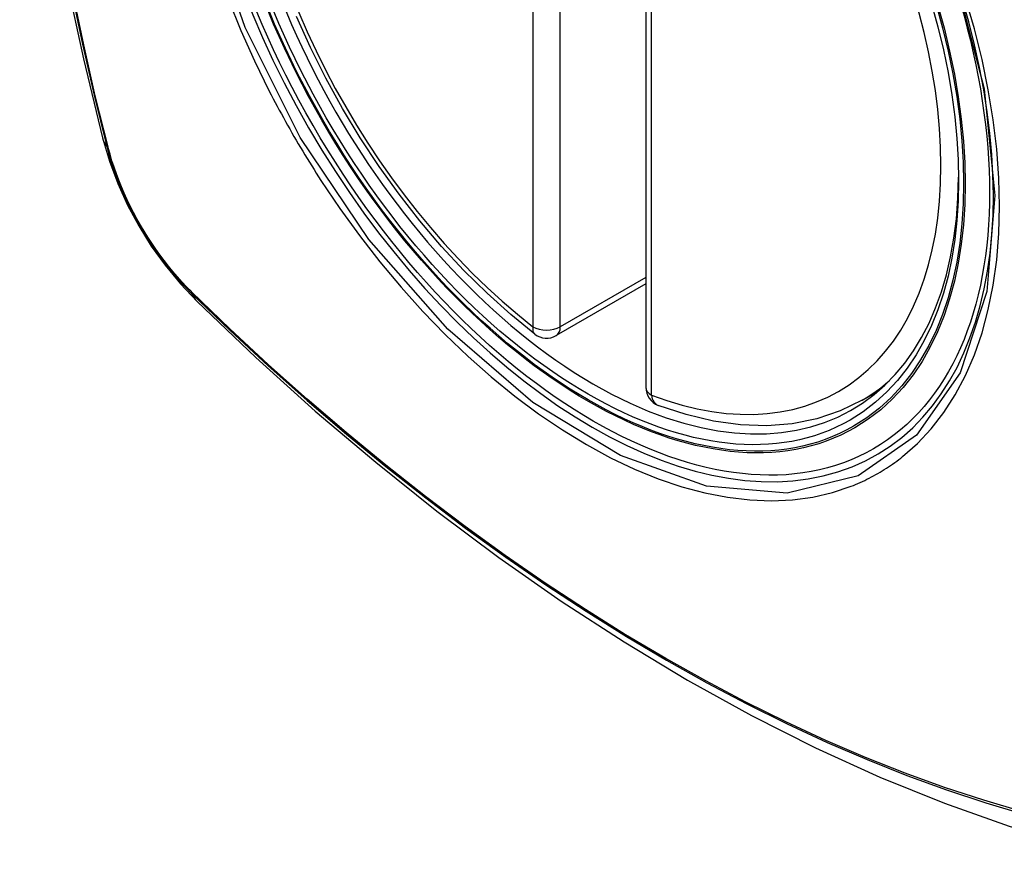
# Model space of a CAD drawing. Header units: inches. Extents: x 532.4 to 626.5, y 208.9 to 290.2.
# Tile 74 of 122: x 577.361 to 577.962, y 255.789 to 256.311. Entities that reach past the tile are written whole.
import ezdxf

# ---------------------------------------------------------------- set-up
doc = ezdxf.new("R2010")
doc.units = ezdxf.units.IN
doc.header["$MEASUREMENT"] = 0
doc.layers.add('Visible Edges(ANSI)', color=7, linetype='Continuous', lineweight=25)
doc.layers.add('Visible Tangent Edges(ANSI)', color=7, linetype='Continuous', lineweight=25)

msp = doc.modelspace()

# ---------------------------------------------------------------- linework, layer by layer
at = {"layer": 'Visible Edges(ANSI)'}
for p, q in [((577.7435, 256.57146), (577.7435, 256.08679)), ((577.7435, 256.14991), (577.68883, 256.11835)), ((577.87562, 256.07896), (577.88589, 256.08489))]:
    msp.add_line(p, q, dxfattribs=at)
at = {"layer": 'Visible Edges(ANSI)', "flags": 128}
for points in [[(577.41524, 256.94646), (577.4024, 256.9084), (577.39134, 256.86922), (577.38204, 256.82898), (577.37448, 256.78776), (577.36864, 256.74563), (577.36449, 256.70263), (577.36202, 256.65883), (577.3612, 256.61431), (577.36201, 256.56911), (577.36444, 256.5233), (577.36846, 256.47695), (577.37405, 256.43011), (577.3812, 256.38286), (577.38988, 256.33526), (577.40007, 256.28739), (577.41175, 256.2393)], [(577.67569, 256.11925), (577.661, 256.13126), (577.64658, 256.14424), (577.6325, 256.15815), (577.61882, 256.17291), (577.60558, 256.18847), (577.59286, 256.20475), (577.58071, 256.22168), (577.56917, 256.23918), (577.5583, 256.25718), (577.54815, 256.27559), (577.53876, 256.29433), (577.53018, 256.31332)], [(577.41175, 256.2393), (577.41599, 256.22501), (577.42113, 256.21128), (577.42712, 256.19808), (577.43392, 256.18536), (577.44154, 256.17311), (577.44998, 256.16132), (577.45929, 256.15001), (577.46955, 256.13919)], [(577.46955, 256.13919), (577.50536, 256.10503), (577.54172, 256.07227), (577.5786, 256.04095), (577.61595, 256.01114), (577.65371, 255.98287), (577.69185, 255.95622), (577.7303, 255.93121), (577.76904, 255.90791), (577.80801, 255.88635), (577.84717, 255.8666), (577.88648, 255.84869), (577.9259, 255.83268), (577.96538, 255.81862), (578.00487, 255.80655), (578.04433, 255.79654), (578.08371, 255.78863)], [(577.87562, 256.07896), (577.86221, 256.07237), (577.84794, 256.06755), (577.83294, 256.06452), (577.81735, 256.0633), (577.80127, 256.06385), (577.78481, 256.06613), (577.76807, 256.07011), (577.75113, 256.07574)]]:
    msp.add_lwpolyline(points, dxfattribs=at)
at = {"layer": 'Visible Edges(ANSI)'}
for centre, start, end in [((577.68293, 256.12858), 232.17173, 300), ((577.75531, 256.08679), 180, 249.28185)]:
    msp.add_arc(centre, 0.01181, start, end, dxfattribs=at)
msp.add_ellipse((577.70833, 256.34379), major_axis=(-0.15994, 0.27703), ratio=0.57735, dxfattribs=at)
msp.add_ellipse((577.71181, 256.3458), major_axis=(0.15748, -0.27276), ratio=0.57735, start_param=2.363977, end_param=7.060801, dxfattribs=at)
at = {"layer": 'Visible Tangent Edges(ANSI)'}
for p, q in [((577.67458, 256.60843), (577.67458, 256.12376)), ((577.69128, 256.12376), (577.69128, 256.60843)), ((577.74696, 256.08197), (577.74696, 256.56664)), ((577.41527, 256.23318), (577.41515, 256.23363)), ((577.7435, 256.1539), (577.69128, 256.12376)), ((577.46634, 256.14497), (577.46601, 256.1453))]:
    msp.add_line(p, q, dxfattribs=at)
at = {"layer": 'Visible Tangent Edges(ANSI)', "flags": 128}
for points in [[(577.39302, 256.83343), (577.38721, 256.80908), (577.38207, 256.78414), (577.37762, 256.75865), (577.37384, 256.73263), (577.37076, 256.70612), (577.36836, 256.67915), (577.36666, 256.65176), (577.36565, 256.62398), (577.36532, 256.59581), (577.36568, 256.56726), (577.36672, 256.53832), (577.36845, 256.50903), (577.37086, 256.47942), (577.37396, 256.44951), (577.37772, 256.41935), (577.38217, 256.38894), (577.38728, 256.35829), (577.39307, 256.32743), (577.39951, 256.2964), (577.40662, 256.2652), (577.41437, 256.23387)], [(577.41515, 256.23363), (577.40738, 256.26489), (577.40027, 256.29602), (577.3938, 256.32699), (577.388, 256.35778), (577.38287, 256.38837), (577.37841, 256.41873), (577.37463, 256.44884), (577.37152, 256.47869), (577.3691, 256.50825), (577.36736, 256.53748), (577.36631, 256.56635), (577.36595, 256.59483), (577.36628, 256.62293), (577.3673, 256.65063), (577.36901, 256.67793), (577.37142, 256.70481), (577.37451, 256.73122), (577.3783, 256.75713), (577.38278, 256.78251), (577.38793, 256.80732), (577.39375, 256.83155)], [(577.93246, 256.3376), (577.95019, 256.2691), (577.95673, 256.20395), (577.9518, 256.1453), (577.93553, 256.09567), (577.90891, 256.05752), (577.87311, 256.03264), (577.82976, 256.02209), (577.78062, 256.02629), (577.72807, 256.04504), (577.67452, 256.07754), (577.62254, 256.12221), (577.57441, 256.17714), (577.53255, 256.2395), (577.49893, 256.30658), (577.4748, 256.37566)], [(577.48861, 256.32363), (577.49627, 256.30483), (577.50461, 256.2862), (577.51363, 256.26778)], [(577.90035, 256.0445), (577.90943, 256.0525), (577.91782, 256.06148), (577.9255, 256.07139), (577.93247, 256.08227), (577.93869, 256.09407), (577.94415, 256.10672), (577.94881, 256.12015), (577.95265, 256.1343), (577.95564, 256.14912), (577.95777, 256.16458), (577.95906, 256.18071), (577.95949, 256.19743), (577.95907, 256.21465), (577.95778, 256.23229), (577.95564, 256.25026), (577.95265, 256.26854), (577.94883, 256.28706), (577.94419, 256.30577), (577.93875, 256.32461)], [(577.51363, 256.26778), (577.51482, 256.26545), (577.51603, 256.26312), (577.51725, 256.26079), (577.51848, 256.25847), (577.51972, 256.25616), (577.52097, 256.25385), (577.52223, 256.25154), (577.5235, 256.24924), (577.52478, 256.24694), (577.52607, 256.24465), (577.52737, 256.24236), (577.52868, 256.24008), (577.53, 256.23781), (577.53133, 256.23554), (577.53267, 256.23327), (577.53402, 256.23102), (577.53537, 256.22876), (577.53674, 256.22652), (577.53812, 256.22428), (577.53951, 256.22204), (577.54091, 256.21982), (577.54231, 256.2176), (577.54373, 256.21538), (577.54515, 256.21317)], [(577.41437, 256.23387), (577.41547, 256.22982), (577.41667, 256.22576), (577.41798, 256.22169), (577.4194, 256.21762), (577.42093, 256.21354), (577.42255, 256.20948), (577.42428, 256.20543), (577.42611, 256.2014), (577.42803, 256.1974), (577.43005, 256.19343), (577.43215, 256.18949), (577.43434, 256.1856), (577.43662, 256.18176), (577.43897, 256.17797), (577.4414, 256.17424), (577.44391, 256.17057), (577.44649, 256.16698), (577.44913, 256.16346), (577.45183, 256.16002), (577.4546, 256.15666), (577.45742, 256.15339), (577.46028, 256.15022), (577.4632, 256.14715), (577.46616, 256.14418)], [(577.46601, 256.1453), (577.46311, 256.14823), (577.46026, 256.15126), (577.45746, 256.15438), (577.4547, 256.15759), (577.452, 256.16089), (577.44936, 256.16426), (577.44678, 256.16771), (577.44426, 256.17123), (577.44182, 256.17482), (577.43944, 256.17847), (577.43714, 256.18217), (577.43491, 256.18593), (577.43277, 256.18974), (577.43071, 256.19358), (577.42874, 256.19747), (577.42686, 256.20138), (577.42506, 256.20532), (577.42337, 256.20928), (577.42176, 256.21325), (577.42026, 256.21724), (577.41886, 256.22123), (577.41756, 256.22522), (577.41636, 256.2292), (577.41527, 256.23318)], [(577.54515, 256.21317), (577.55663, 256.19612), (577.56864, 256.17953), (577.58113, 256.16347), (577.59405, 256.14799), (577.60737, 256.13316), (577.62102, 256.11904), (577.63496, 256.10568), (577.64913, 256.09314), (577.66348, 256.08145), (577.67799, 256.07063), (577.6926, 256.06073), (577.70727, 256.05177), (577.72196, 256.04379), (577.73658, 256.03684), (577.75108, 256.03093), (577.76542, 256.02608), (577.77956, 256.02229), (577.79344, 256.01959), (577.80703, 256.01797), (577.82028, 256.01745), (577.83313, 256.01804), (577.84552, 256.01972), (577.85743, 256.02248), (577.86883, 256.0263)], [(577.46616, 256.14418), (577.48944, 256.12177), (577.51297, 256.09996), (577.53673, 256.07877), (577.56069, 256.05823), (577.58482, 256.03837), (577.6091, 256.01921), (577.63349, 256.00077), (577.65797, 255.98307), (577.68251, 255.96614), (577.70707, 255.94999), (577.73163, 255.93464), (577.75619, 255.92009), (577.78074, 255.90633), (577.80528, 255.89336), (577.82979, 255.88121), (577.85425, 255.86987), (577.87863, 255.85937), (577.90289, 255.84971), (577.92703, 255.8409), (577.95105, 255.83294), (577.97491, 255.82584)], [(577.97365, 255.82742), (577.94989, 255.83445), (577.92597, 255.84233), (577.90191, 255.85107), (577.87774, 255.86066), (577.85344, 255.8711), (577.82906, 255.88238), (577.80462, 255.89448), (577.78014, 255.9074), (577.75566, 255.92112), (577.73116, 255.93564), (577.70666, 255.95096), (577.68215, 255.96709), (577.65767, 255.984), (577.63324, 256.00168), (577.6089, 256.02011), (577.58468, 256.03926), (577.56061, 256.05911), (577.53671, 256.07963), (577.51302, 256.1008), (577.48956, 256.12259), (577.46634, 256.14497)], [(577.86883, 256.0263), (577.87024, 256.02687), (577.87165, 256.02745), (577.87305, 256.02805), (577.87444, 256.02866), (577.87583, 256.02929), (577.8772, 256.02994), (577.87857, 256.03061), (577.87992, 256.03129), (577.88127, 256.03199), (577.88261, 256.03271), (577.88394, 256.03344), (577.88525, 256.0342), (577.88657, 256.03496), (577.88787, 256.03575), (577.88916, 256.03655), (577.89044, 256.03737), (577.89171, 256.0382), (577.89298, 256.03905), (577.89423, 256.03992), (577.89548, 256.0408), (577.89671, 256.0417), (577.89793, 256.04262), (577.89915, 256.04355), (577.90035, 256.0445)]]:
    msp.add_lwpolyline(points, dxfattribs=at)
at = {"layer": 'Visible Tangent Edges(ANSI)'}
for centre, major_axis, ratio, start_param, end_param in [((577.71082, 256.34523), (-0.17318, 0.29996), 0.57735, 5.05527, 10.652693), ((577.71077, 256.3452), (-0.15059, 0.26083), 0.57735, 5.66855, 8.468616), ((577.71077, 256.3452), (0.15059, -0.26083), 0.57735, 5.66855, 8.468616), ((577.52613, 256.26877), (-0.11437, -0.02947), 0.354513, 0, 0.141666), ((577.42369, 256.23678), (-0.00953, -0.00245), 0.359305, 0.141946, 0.405653), ((577.47333, 256.15079), (-0.00689, -0.00703), 0.359305, 5.877532, 6.141239), ((577.55226, 256.22351), (-0.08271, -0.08432), 0.354513, 6.141519, 6.283185), ((577.68293, 256.12858), (-0.00724, -0.00933), 0.470841, 5.569756, 6.283185), ((577.68293, 256.12858), (0.01181, 0), 0.57735, 3.926991, 5.497787), ((577.68293, 256.12858), (0.00591, -0.01023), 0.57735, 0, 0.785398), ((577.71912, 256.35002), (0.1565, -0.27106), 0.57735, 0, 0.111997), ((577.75531, 256.08679), (-0.01181, 0), 0.57735, 0, 0.785398), ((577.75531, 256.08679), (-0.00418, -0.01105), 0.667065, 5.396522, 6.283185)]:
    msp.add_ellipse(centre, major_axis=major_axis, ratio=ratio, start_param=start_param, end_param=end_param, dxfattribs=at)
for centre, major_axis in [((577.71141, 256.34557), (0.17111, -0.29637)), ((577.70844, 256.34385), (-0.1627, 0.2818)), ((577.70833, 256.34379), (0.1621, -0.28076))]:
    msp.add_ellipse(centre, major_axis=major_axis, ratio=0.57735, dxfattribs=at)

doc.saveas('drawing.dxf')
